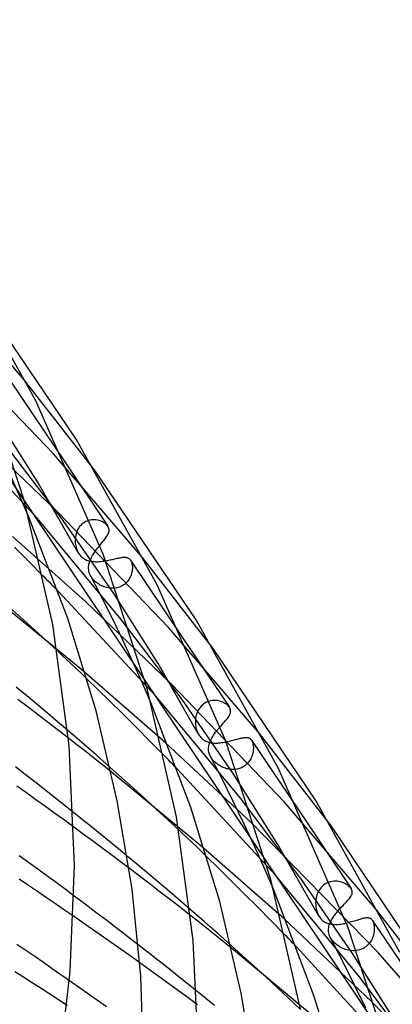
# Model space of a CAD drawing. Header units: millimetres. Extents: x -519 to 519, y -260 to 440.
# Tile 102 of 107: x 377 to 404, y 163 to 234. Entities that reach past the tile are written whole.
import ezdxf

# ---------------------------------------------------------------- set-up
doc = ezdxf.new("R2010")
doc.units = ezdxf.units.MM
doc.layers.add('HIDDEN', color=7, linetype='Continuous')
doc.layers.add('THICK', color=7, linetype='Continuous')

msp = doc.modelspace()

# ---------------------------------------------------------------- linework, layer by layer
at = {"layer": 'HIDDEN'}
for p, q in [((351.313, 238.429), (468.777, 63.428)), ((377.361, 208.389), (370.966, 215.813)), ((379.482, 203.033), (371.631, 211.177)), ((376.31, 208.365), (380.338, 202.365)), ((382.502, 201.803), (377.361, 208.389)), ((378.313, 198.337), (371.168, 205.965)), ((378.364, 200.931), (375.188, 205.948)), ((379.834, 198.746), (373.779, 204.565)), ((380.175, 198.206), (375.763, 203.999)), ((385.911, 195.532), (379.482, 203.033)), ((377.069, 199.88), (376.406, 201.352)), ((381.254, 195.9), (378.364, 200.931)), ((377.695, 198.435), (377.069, 199.88)), ((384.391, 191.039), (378.313, 198.337)), ((387.835, 190.431), (379.834, 198.746)), ((383.844, 192.903), (380.175, 198.206)), ((382.127, 198.22), (382.02, 198.194)), ((382.234, 198.237), (382.127, 198.22)), ((382.341, 198.246), (382.234, 198.237)), ((382.448, 198.246), (382.341, 198.246)), ((382.553, 198.238), (382.448, 198.246)), ((382.655, 198.223), (382.553, 198.238)), ((382.755, 198.201), (382.655, 198.223)), ((382.85, 198.172), (382.755, 198.201)), ((381.247, 197.557), (381.195, 197.452)), ((381.307, 197.657), (381.247, 197.557)), ((381.375, 197.752), (381.307, 197.657)), ((381.451, 197.84), (381.375, 197.752)), ((381.532, 197.921), (381.451, 197.84)), ((381.621, 197.993), (381.532, 197.921)), ((381.714, 198.057), (381.621, 197.993)), ((381.813, 198.112), (381.714, 198.057)), ((381.916, 198.158), (381.813, 198.112)), ((382.02, 198.194), (381.916, 198.158)), ((382.942, 198.138), (382.85, 198.172)), ((383.029, 198.099), (382.942, 198.138)), ((383.11, 198.055), (383.029, 198.099)), ((383.185, 198.007), (383.11, 198.055)), ((383.253, 197.955), (383.185, 198.007)), ((383.315, 197.9), (383.253, 197.955)), ((383.368, 197.843), (383.315, 197.9)), ((383.413, 197.783), (383.368, 197.843)), ((381.791, 192.329), (376.52, 197.038)), ((381.054, 196.882), (381.049, 196.765)), ((381.067, 196.999), (381.054, 196.882)), ((381.087, 197.115), (381.067, 196.999)), ((381.115, 197.23), (381.087, 197.115)), ((381.151, 197.342), (381.115, 197.23)), ((381.195, 197.452), (381.151, 197.342)), ((377.668, 195.254), (376.653, 196.269)), ((381.049, 196.765), (381.051, 196.648)), ((381.051, 196.648), (381.058, 196.552)), ((381.058, 196.552), (381.071, 196.456)), ((381.071, 196.456), (381.088, 196.36)), ((381.088, 196.36), (381.11, 196.265)), ((381.11, 196.265), (381.138, 196.172)), ((381.138, 196.172), (381.17, 196.08)), ((381.17, 196.08), (381.208, 195.991)), ((382.517, 195.99), (382.593, 196.094)), ((382.593, 196.094), (382.672, 196.197)), ((382.672, 196.197), (382.751, 196.297)), ((382.751, 196.297), (382.83, 196.395)), ((381.208, 195.991), (381.252, 195.904)), ((381.252, 195.904), (381.293, 195.833)), ((381.293, 195.833), (381.337, 195.766)), ((381.337, 195.766), (381.385, 195.702)), ((381.385, 195.702), (381.435, 195.643)), ((381.435, 195.643), (381.489, 195.587)), ((381.489, 195.587), (381.545, 195.535)), ((381.545, 195.535), (381.605, 195.487)), ((381.605, 195.487), (381.667, 195.443)), ((381.667, 195.443), (381.731, 195.404)), ((381.731, 195.404), (381.798, 195.368)), ((381.798, 195.368), (381.867, 195.336)), ((382.108, 195.248), (382.149, 195.353)), ((382.149, 195.353), (382.196, 195.459)), ((382.196, 195.459), (382.25, 195.565)), ((382.25, 195.565), (382.309, 195.672)), ((382.309, 195.672), (382.374, 195.778)), ((382.374, 195.778), (382.443, 195.884)), ((382.443, 195.884), (382.517, 195.99)), ((383.587, 195.345), (383.675, 195.365)), ((383.675, 195.365), (383.762, 195.384)), ((383.762, 195.384), (383.846, 195.404)), ((383.846, 195.404), (383.929, 195.423)), ((383.929, 195.423), (384.01, 195.442)), ((384.01, 195.442), (384.088, 195.459)), ((384.088, 195.459), (384.162, 195.475)), ((384.162, 195.475), (384.235, 195.49)), ((384.235, 195.49), (384.304, 195.503)), ((384.304, 195.503), (384.371, 195.514)), ((384.371, 195.514), (384.435, 195.523)), ((384.435, 195.523), (384.497, 195.53)), ((384.497, 195.53), (384.555, 195.534)), ((384.555, 195.534), (384.611, 195.535)), ((384.611, 195.535), (384.665, 195.534)), ((384.665, 195.534), (384.716, 195.53)), ((384.716, 195.53), (384.764, 195.522)), ((384.764, 195.522), (384.81, 195.511)), ((384.81, 195.511), (384.853, 195.496)), ((384.853, 195.496), (384.894, 195.478)), ((384.894, 195.478), (384.933, 195.456)), ((384.933, 195.456), (384.969, 195.43)), ((384.969, 195.43), (385.002, 195.4)), ((385.002, 195.4), (385.033, 195.365)), ((385.033, 195.365), (385.062, 195.327)), ((391.05, 188.93), (385.911, 195.532)), ((378.715, 194.198), (377.668, 195.254)), ((381.867, 195.336), (381.938, 195.309)), ((381.938, 195.309), (382.012, 195.284)), ((382.012, 195.284), (382.087, 195.264)), ((382.02, 194.731), (382.022, 194.837)), ((382.028, 194.626), (382.02, 194.731)), ((382.022, 194.837), (382.032, 194.939)), ((382.032, 194.939), (382.05, 195.041)), ((382.05, 195.041), (382.075, 195.144)), ((382.075, 195.144), (382.108, 195.248)), ((382.087, 195.264), (382.165, 195.247)), ((382.165, 195.247), (382.245, 195.234)), ((382.245, 195.234), (382.326, 195.223)), ((382.326, 195.223), (382.41, 195.216)), ((382.41, 195.216), (382.495, 195.212)), ((382.495, 195.212), (382.582, 195.211)), ((382.582, 195.211), (382.67, 195.213)), ((382.67, 195.213), (382.76, 195.217)), ((382.76, 195.217), (382.851, 195.224)), ((382.851, 195.224), (382.943, 195.233)), ((382.943, 195.233), (383.035, 195.245)), ((383.035, 195.245), (383.127, 195.258)), ((383.127, 195.258), (383.22, 195.273)), ((383.22, 195.273), (383.313, 195.289)), ((383.313, 195.289), (383.406, 195.307)), ((383.406, 195.307), (383.497, 195.326)), ((383.497, 195.326), (383.587, 195.345)), ((385.062, 195.327), (385.067, 195.319)), ((385.063, 195.325), (388.804, 189.752)), ((385.067, 195.319), (385.073, 195.31)), ((385.073, 195.31), (385.078, 195.302)), ((385.078, 195.302), (385.083, 195.293)), ((385.083, 195.293), (385.088, 195.285)), ((385.088, 195.285), (385.093, 195.276)), ((385.093, 195.276), (385.12, 195.219)), ((385.12, 195.219), (385.143, 195.158)), ((385.143, 195.158), (385.162, 195.092)), ((385.162, 195.092), (385.176, 195.022)), ((385.176, 195.022), (385.187, 194.948)), ((385.187, 194.948), (385.194, 194.871)), ((385.194, 194.707), (385.187, 194.622)), ((385.194, 194.871), (385.196, 194.79)), ((385.196, 194.79), (385.194, 194.707)), ((382.045, 194.522), (382.028, 194.626)), ((382.072, 194.419), (382.045, 194.522)), ((382.109, 194.317), (382.072, 194.419)), ((382.156, 194.217), (382.109, 194.317)), ((382.202, 194.135), (382.156, 194.217)), ((382.961, 192.659), (382.158, 194.212)), ((382.255, 194.055), (382.202, 194.135)), ((382.315, 193.976), (382.255, 194.055)), ((382.381, 193.9), (382.315, 193.976)), ((384.944, 193.929), (384.889, 193.849)), ((384.994, 194.012), (384.944, 193.929)), ((385.038, 194.097), (384.994, 194.012)), ((385.076, 194.184), (385.038, 194.097)), ((385.109, 194.272), (385.076, 194.184)), ((385.136, 194.36), (385.109, 194.272)), ((385.158, 194.448), (385.136, 194.36)), ((385.175, 194.535), (385.158, 194.448)), ((385.187, 194.622), (385.175, 194.535)), ((382.453, 193.827), (382.381, 193.9)), ((382.528, 193.757), (382.453, 193.827)), ((382.608, 193.692), (382.528, 193.757)), ((382.691, 193.632), (382.608, 193.692)), ((382.776, 193.575), (382.691, 193.632)), ((382.865, 193.524), (382.776, 193.575)), ((382.955, 193.477), (382.865, 193.524)), ((383.048, 193.435), (382.955, 193.477)), ((383.144, 193.397), (383.048, 193.435)), ((383.241, 193.364), (383.144, 193.397)), ((383.341, 193.337), (383.241, 193.364)), ((383.442, 193.315), (383.341, 193.337)), ((383.545, 193.299), (383.442, 193.315)), ((383.648, 193.289), (383.545, 193.299)), ((383.752, 193.286), (383.648, 193.289)), ((383.855, 193.29), (383.752, 193.286)), ((383.957, 193.3), (383.855, 193.29)), ((384.059, 193.318), (383.957, 193.3)), ((384.159, 193.342), (384.059, 193.318)), ((384.257, 193.374), (384.159, 193.342)), ((384.351, 193.412), (384.257, 193.374)), ((384.442, 193.457), (384.351, 193.412)), ((384.529, 193.509), (384.442, 193.457)), ((384.612, 193.567), (384.529, 193.509)), ((384.689, 193.631), (384.612, 193.567)), ((384.761, 193.699), (384.689, 193.631)), ((384.828, 193.772), (384.761, 193.699)), ((384.889, 193.849), (384.828, 193.772)), ((381.533, 187.379), (374.93, 192.773)), ((386.915, 185.442), (379.801, 193.092)), ((383.744, 191.093), (382.961, 192.659)), ((387.046, 187.834), (383.844, 192.903)), ((388.039, 186.313), (381.791, 192.329)), ((377.319, 190.992), (376.498, 191.728)), ((384.5, 189.523), (383.744, 191.093)), ((378.133, 190.254), (377.319, 190.992)), ((388.784, 185.246), (384.391, 191.039)), ((394.39, 182.763), (387.835, 190.431)), ((378.942, 189.514), (378.133, 190.254)), ((379.745, 188.773), (378.942, 189.514)), ((385.227, 187.962), (384.5, 189.523)), ((385.919, 186.42), (385.227, 187.962)), ((389.961, 182.75), (387.046, 187.834)), ((387.597, 182.1), (381.533, 187.379)), ((377.547, 185.499), (376.781, 186.133)), ((382.699, 185.968), (381.904, 186.739)), ((386.572, 184.908), (385.919, 186.42)), ((396.186, 177.83), (388.039, 186.313)), ((378.303, 184.868), (377.547, 185.499)), ((383.565, 185.119), (382.699, 185.968)), ((393.011, 178.088), (386.915, 185.442)), ((377.647, 184.675), (376.899, 185.24)), ((378.387, 184.112), (377.647, 184.675)), ((379.047, 184.242), (378.303, 184.868)), ((384.49, 184.203), (383.565, 185.119)), ((392.487, 179.878), (388.784, 185.246)), ((390.089, 184.66), (390.018, 184.561)), ((390.169, 184.752), (390.089, 184.66)), ((390.255, 184.836), (390.169, 184.752)), ((390.347, 184.911), (390.255, 184.836)), ((390.446, 184.976), (390.347, 184.911)), ((390.549, 185.032), (390.446, 184.976)), ((390.657, 185.078), (390.549, 185.032)), ((390.767, 185.114), (390.657, 185.078)), ((390.878, 185.139), (390.767, 185.114)), ((390.99, 185.156), (390.878, 185.139)), ((391.102, 185.163), (390.99, 185.156)), ((391.213, 185.161), (391.102, 185.163)), ((391.323, 185.151), (391.213, 185.161)), ((391.429, 185.133), (391.323, 185.151)), ((391.533, 185.109), (391.429, 185.133)), ((391.632, 185.078), (391.533, 185.109)), ((391.727, 185.041), (391.632, 185.078)), ((391.817, 184.999), (391.727, 185.041)), ((391.901, 184.953), (391.817, 184.999)), ((391.979, 184.902), (391.901, 184.953)), ((392.05, 184.848), (391.979, 184.902)), ((392.113, 184.792), (392.05, 184.848)), ((392.168, 184.732), (392.113, 184.792)), ((392.214, 184.671), (392.168, 184.732)), ((379.119, 183.553), (378.387, 184.112)), ((379.78, 183.622), (379.047, 184.242)), ((385.461, 183.234), (384.49, 184.203)), ((389.789, 183.994), (389.769, 183.873)), ((389.818, 184.114), (389.789, 183.994)), ((389.856, 184.232), (389.818, 184.114)), ((389.901, 184.347), (389.856, 184.232)), ((389.956, 184.457), (389.901, 184.347)), ((390.018, 184.561), (389.956, 184.457)), ((379.841, 182.997), (379.119, 183.553)), ((380.503, 183.004), (379.78, 183.622)), ((386.464, 182.224), (385.461, 183.234)), ((389.756, 183.75), (389.752, 183.627)), ((389.752, 183.627), (389.755, 183.504)), ((389.755, 183.504), (389.763, 183.405)), ((389.769, 183.873), (389.756, 183.75)), ((389.763, 183.405), (389.776, 183.307)), ((389.776, 183.307), (389.794, 183.209)), ((391.463, 183.168), (391.548, 183.266)), ((380.559, 182.441), (379.841, 182.997)), ((389.794, 183.209), (389.818, 183.113)), ((389.818, 183.113), (389.846, 183.018)), ((389.846, 183.018), (389.879, 182.926)), ((389.879, 182.926), (389.917, 182.837)), ((389.917, 182.837), (389.959, 182.753)), ((389.959, 182.753), (390, 182.682)), ((390, 182.682), (390.044, 182.615)), ((390.044, 182.615), (390.092, 182.552)), ((390.092, 182.552), (390.142, 182.492)), ((390.942, 182.445), (391.003, 182.549)), ((391.003, 182.549), (391.07, 182.654)), ((391.07, 182.654), (391.142, 182.76)), ((391.142, 182.76), (391.219, 182.864)), ((391.219, 182.864), (391.298, 182.967)), ((391.298, 182.967), (391.38, 183.068)), ((391.38, 183.068), (391.463, 183.168)), ((399.598, 176.056), (394.39, 182.763)), ((387.486, 181.186), (386.464, 182.224)), ((393.782, 176.319), (387.597, 182.1)), ((390.142, 182.492), (390.196, 182.437)), ((390.196, 182.437), (390.252, 182.385)), ((390.252, 182.385), (390.311, 182.338)), ((390.311, 182.338), (390.373, 182.295)), ((390.373, 182.295), (390.436, 182.257)), ((390.436, 182.257), (390.502, 182.222)), ((390.502, 182.222), (390.571, 182.192)), ((390.571, 182.192), (390.641, 182.165)), ((390.641, 182.165), (390.714, 182.142)), ((390.705, 181.731), (390.716, 181.831)), ((390.714, 182.142), (390.789, 182.123)), ((390.716, 181.831), (390.735, 181.931)), ((390.735, 181.931), (390.762, 182.032)), ((390.762, 182.032), (390.796, 182.134)), ((390.789, 182.123), (390.865, 182.108)), ((390.796, 182.134), (390.838, 182.237)), ((390.838, 182.237), (390.887, 182.341)), ((390.865, 182.108), (390.944, 182.096)), ((390.887, 182.341), (390.942, 182.445)), ((390.944, 182.096), (391.025, 182.087)), ((391.025, 182.087), (391.108, 182.082)), ((391.108, 182.082), (391.193, 182.079)), ((391.193, 182.079), (391.279, 182.08)), ((391.279, 182.08), (391.367, 182.083)), ((391.367, 182.083), (391.457, 182.09)), ((391.457, 182.09), (391.547, 182.098)), ((391.547, 182.098), (391.639, 182.11)), ((391.639, 182.11), (391.731, 182.123)), ((391.731, 182.123), (391.824, 182.139)), ((391.824, 182.139), (391.918, 182.156)), ((391.918, 182.156), (392.012, 182.176)), ((392.012, 182.176), (392.105, 182.196)), ((392.105, 182.196), (392.197, 182.218)), ((392.197, 182.218), (392.288, 182.24)), ((392.288, 182.24), (392.377, 182.263)), ((392.377, 182.263), (392.466, 182.286)), ((392.466, 182.286), (392.553, 182.309)), ((392.553, 182.309), (392.637, 182.332)), ((392.637, 182.332), (392.718, 182.354)), ((392.718, 182.354), (392.797, 182.375)), ((392.797, 182.375), (392.874, 182.395)), ((392.874, 182.395), (392.947, 182.414)), ((392.947, 182.414), (393.019, 182.431)), ((393.019, 182.431), (393.087, 182.446)), ((393.087, 182.446), (393.153, 182.459)), ((393.153, 182.459), (393.216, 182.47)), ((393.216, 182.47), (393.276, 182.478)), ((393.276, 182.478), (393.333, 182.484)), ((393.333, 182.484), (393.388, 182.487)), ((393.388, 182.487), (393.44, 182.486)), ((393.44, 182.486), (393.489, 182.483)), ((393.489, 182.483), (393.537, 182.475)), ((393.537, 182.475), (393.582, 182.464)), ((393.582, 182.464), (393.625, 182.449)), ((393.625, 182.449), (393.667, 182.428)), ((393.667, 182.428), (393.706, 182.403)), ((393.706, 182.403), (393.743, 182.372)), ((393.743, 182.372), (393.778, 182.335)), ((393.778, 182.335), (393.811, 182.293)), ((393.811, 182.293), (393.816, 182.285)), ((393.812, 182.29), (397.255, 177.162)), ((393.816, 182.285), (393.821, 182.276)), ((393.821, 182.276), (393.827, 182.268)), ((393.827, 182.268), (393.832, 182.259)), ((393.832, 182.259), (393.837, 182.25)), ((393.837, 182.25), (393.842, 182.241)), ((393.842, 182.241), (393.866, 182.191)), ((393.866, 182.191), (393.888, 182.137)), ((393.888, 182.137), (393.906, 182.078)), ((393.906, 182.078), (393.921, 182.016)), ((393.921, 182.016), (393.933, 181.951)), ((393.933, 181.951), (393.942, 181.882)), ((393.942, 181.882), (393.948, 181.81)), ((393.948, 181.81), (393.95, 181.737)), ((390.702, 181.656), (390.705, 181.731)), ((390.704, 181.582), (390.702, 181.656)), ((390.711, 181.508), (390.704, 181.582)), ((390.724, 181.432), (390.711, 181.508)), ((390.742, 181.355), (390.724, 181.432)), ((390.766, 181.277), (390.742, 181.355)), ((390.797, 181.199), (390.766, 181.277)), ((390.835, 181.12), (390.797, 181.199)), ((390.874, 181.05), (390.835, 181.12)), ((391.679, 179.488), (390.838, 181.114)), ((393.831, 181.099), (393.797, 181.019)), ((393.86, 181.18), (393.831, 181.099)), ((393.885, 181.261), (393.86, 181.18)), ((393.906, 181.342), (393.885, 181.261)), ((393.923, 181.423), (393.906, 181.342)), ((393.935, 181.504), (393.923, 181.423)), ((393.944, 181.583), (393.935, 181.504)), ((393.949, 181.66), (393.944, 181.583)), ((393.95, 181.737), (393.949, 181.66)), ((390.917, 180.982), (390.874, 181.05)), ((390.965, 180.915), (390.917, 180.982)), ((391.018, 180.85), (390.965, 180.915)), ((391.074, 180.786), (391.018, 180.85)), ((391.135, 180.725), (391.074, 180.786)), ((391.2, 180.664), (391.135, 180.725)), ((391.269, 180.606), (391.2, 180.664)), ((391.342, 180.551), (391.269, 180.606)), ((391.417, 180.498), (391.342, 180.551)), ((391.496, 180.449), (391.417, 180.498)), ((391.577, 180.402), (391.496, 180.449)), ((391.661, 180.36), (391.577, 180.402)), ((393.284, 180.404), (393.206, 180.356)), ((393.359, 180.458), (393.284, 180.404)), ((393.429, 180.517), (393.359, 180.458)), ((393.496, 180.579), (393.429, 180.517)), ((393.558, 180.646), (393.496, 180.579)), ((393.615, 180.716), (393.558, 180.646)), ((393.668, 180.789), (393.615, 180.716)), ((393.715, 180.863), (393.668, 180.789)), ((393.758, 180.94), (393.715, 180.863)), ((393.797, 181.019), (393.758, 180.94)), ((377.43, 179.805), (376.725, 180.348)), ((378.131, 179.262), (377.43, 179.805)), ((384.425, 179.57), (383.581, 180.322)), ((390.145, 174.646), (383.653, 179.999)), ((395.515, 172.548), (388.429, 180.221)), ((391.747, 180.32), (391.661, 180.36)), ((391.835, 180.285), (391.747, 180.32)), ((391.924, 180.254), (391.835, 180.285)), ((392.015, 180.227), (391.924, 180.254)), ((392.108, 180.205), (392.015, 180.227)), ((392.201, 180.187), (392.108, 180.205)), ((392.296, 180.175), (392.201, 180.187)), ((392.391, 180.167), (392.296, 180.175)), ((392.486, 180.165), (392.391, 180.167)), ((392.581, 180.169), (392.486, 180.165)), ((395.721, 174.746), (392.487, 179.878)), ((392.675, 180.178), (392.581, 180.169)), ((392.769, 180.193), (392.675, 180.178)), ((392.86, 180.214), (392.769, 180.193)), ((392.95, 180.241), (392.86, 180.214)), ((393.038, 180.273), (392.95, 180.241)), ((393.124, 180.312), (393.038, 180.273)), ((393.206, 180.356), (393.124, 180.312)), ((377.515, 178.476), (376.821, 178.969)), ((378.831, 178.715), (378.131, 179.262)), ((385.264, 178.817), (384.425, 179.57)), ((392.498, 177.847), (391.679, 179.488)), ((378.208, 177.981), (377.515, 178.476)), ((379.531, 178.165), (378.831, 178.715)), ((386.097, 178.062), (385.264, 178.817)), ((378.9, 177.485), (378.208, 177.981)), ((380.228, 177.614), (379.531, 178.165)), ((380.923, 177.061), (380.228, 177.614)), ((386.924, 177.306), (386.097, 178.062)), ((393.29, 176.204), (392.498, 177.847)), ((397.392, 172.286), (393.011, 178.088)), ((402.868, 169.995), (396.186, 177.83)), ((379.589, 176.987), (378.9, 177.485)), ((380.276, 176.488), (379.589, 176.987)), ((387.745, 176.548), (386.924, 177.306)), ((380.96, 175.989), (380.276, 176.488)), ((388.559, 175.788), (387.745, 176.548)), ((394.049, 174.57), (393.29, 176.204)), ((402.988, 166.914), (393.782, 176.319)), ((398.671, 169.595), (395.721, 174.746)), ((396.143, 169.383), (390.145, 174.646)), ((394.769, 172.959), (394.049, 174.57)), ((377.668, 173.439), (376.997, 173.925)), ((378.337, 172.952), (377.668, 173.439)), ((385.603, 173.243), (384.817, 173.896)), ((391.426, 173.028), (390.585, 173.851)), ((379.002, 172.465), (378.337, 172.952)), ((385.715, 172.442), (384.951, 173.021)), ((386.377, 172.594), (385.603, 173.243)), ((387.14, 171.951), (386.377, 172.594)), ((392.324, 172.14), (391.426, 173.028)), ((395.448, 171.38), (394.769, 172.959)), ((401.625, 165.145), (395.515, 172.548)), ((377.661, 171.768), (376.995, 172.215)), ((379.664, 171.978), (379.002, 172.465)), ((380.322, 171.491), (379.664, 171.978)), ((386.469, 171.866), (385.715, 172.442)), ((387.214, 171.294), (386.469, 171.866)), ((387.89, 171.313), (387.14, 171.951)), ((393.268, 171.2), (392.324, 172.14)), ((401.13, 166.853), (397.392, 172.286)), ((399.119, 171.856), (399.022, 171.786)), ((399.22, 171.917), (399.119, 171.856)), ((399.327, 171.968), (399.22, 171.917)), ((399.437, 172.009), (399.327, 171.968)), ((399.55, 172.041), (399.437, 172.009)), ((399.663, 172.062), (399.55, 172.041)), ((399.777, 172.074), (399.663, 172.062)), ((399.891, 172.077), (399.777, 172.074)), ((400.003, 172.072), (399.891, 172.077)), ((400.114, 172.058), (400.003, 172.072)), ((400.222, 172.037), (400.114, 172.058)), ((400.327, 172.01), (400.222, 172.037)), ((400.427, 171.976), (400.327, 172.01)), ((400.524, 171.937), (400.427, 171.976)), ((400.615, 171.892), (400.524, 171.937)), ((400.7, 171.844), (400.615, 171.892)), ((400.779, 171.791), (400.7, 171.844)), ((378.324, 171.321), (377.661, 171.768)), ((378.982, 170.874), (378.324, 171.321)), ((380.975, 171.005), (380.322, 171.491)), ((387.952, 170.723), (387.214, 171.294)), ((388.634, 170.675), (387.89, 171.313)), ((394.245, 170.218), (393.268, 171.2)), ((398.593, 171.202), (398.55, 171.087)), ((398.644, 171.315), (398.593, 171.202)), ((398.704, 171.422), (398.644, 171.315)), ((398.772, 171.523), (398.704, 171.422)), ((398.848, 171.618), (398.772, 171.523)), ((398.931, 171.706), (398.848, 171.618)), ((399.022, 171.786), (398.931, 171.706)), ((400.851, 171.735), (400.779, 171.791)), ((400.916, 171.677), (400.851, 171.735)), ((400.971, 171.617), (400.916, 171.677)), ((401.018, 171.555), (400.971, 171.617)), ((379.636, 170.428), (378.982, 170.874)), ((380.286, 169.984), (379.636, 170.428)), ((388.69, 170.148), (387.952, 170.723)), ((389.375, 170.036), (388.634, 170.675)), ((398.459, 170.603), (398.456, 170.48)), ((398.456, 170.48), (398.46, 170.358)), ((398.47, 170.726), (398.459, 170.603)), ((398.488, 170.848), (398.47, 170.726)), ((398.515, 170.968), (398.488, 170.848)), ((398.55, 171.087), (398.515, 170.968)), ((380.931, 169.54), (380.286, 169.984)), ((389.426, 169.57), (388.69, 170.148)), ((395.243, 169.207), (394.245, 170.218)), ((398.46, 170.358), (398.473, 170.221)), ((398.473, 170.221), (398.496, 170.087)), ((398.496, 170.087), (398.527, 169.957)), ((398.527, 169.957), (398.566, 169.831)), ((398.566, 169.831), (398.614, 169.712)), ((398.614, 169.712), (398.668, 169.6)), ((399.815, 169.603), (399.898, 169.712)), ((399.898, 169.712), (399.986, 169.821)), ((399.986, 169.821), (400.077, 169.929)), ((400.077, 169.929), (400.17, 170.035)), ((400.17, 170.035), (400.264, 170.138)), ((408.145, 163.183), (402.868, 169.995)), ((396.251, 168.177), (395.243, 169.207)), ((402.53, 163.355), (396.143, 169.383)), ((398.668, 169.6), (398.718, 169.514)), ((398.718, 169.514), (398.773, 169.434)), ((398.773, 169.434), (398.833, 169.36)), ((398.833, 169.36), (398.895, 169.292)), ((398.895, 169.292), (398.961, 169.232)), ((398.961, 169.232), (399.028, 169.179)), ((399.028, 169.179), (399.097, 169.133)), ((399.097, 169.133), (399.168, 169.093)), ((399.168, 169.093), (399.239, 169.059)), ((399.239, 169.059), (399.313, 169.03)), ((399.313, 169.03), (399.389, 169.005)), ((399.389, 169.005), (399.468, 168.985)), ((399.455, 168.946), (399.496, 169.054)), ((399.468, 168.985), (399.549, 168.969)), ((399.496, 169.054), (399.544, 169.162)), ((399.544, 169.162), (399.601, 169.271)), ((399.549, 168.969), (399.632, 168.957)), ((399.601, 169.271), (399.665, 169.381)), ((399.665, 169.381), (399.737, 169.492)), ((399.737, 169.492), (399.815, 169.603)), ((400.175, 168.962), (400.271, 168.974)), ((400.271, 168.974), (400.369, 168.989)), ((400.369, 168.989), (400.468, 169.007)), ((400.468, 169.007), (400.568, 169.027)), ((400.568, 169.027), (400.668, 169.05)), ((400.668, 169.05), (400.767, 169.074)), ((400.767, 169.074), (400.866, 169.099)), ((400.866, 169.099), (400.964, 169.126)), ((400.964, 169.126), (401.061, 169.154)), ((401.061, 169.154), (401.156, 169.182)), ((401.156, 169.182), (401.249, 169.21)), ((401.249, 169.21), (401.339, 169.238)), ((401.339, 169.238), (401.426, 169.265)), ((401.426, 169.265), (401.511, 169.291)), ((401.511, 169.291), (401.593, 169.317)), ((401.593, 169.317), (401.672, 169.34)), ((401.672, 169.34), (401.747, 169.362)), ((401.747, 169.362), (401.82, 169.382)), ((401.82, 169.382), (401.889, 169.4)), ((401.889, 169.4), (401.955, 169.415)), ((401.955, 169.415), (402.018, 169.427)), ((402.018, 169.427), (402.078, 169.436)), ((402.078, 169.436), (402.135, 169.442)), ((402.135, 169.442), (402.189, 169.444)), ((402.189, 169.444), (402.24, 169.443)), ((402.24, 169.443), (402.289, 169.437)), ((402.289, 169.437), (402.335, 169.427)), ((402.335, 169.427), (402.378, 169.412)), ((402.378, 169.412), (402.419, 169.393)), ((402.419, 169.393), (402.458, 169.368)), ((402.458, 169.368), (402.493, 169.338)), ((402.493, 169.338), (402.527, 169.303)), ((402.527, 169.303), (402.557, 169.262)), ((402.557, 169.262), (402.563, 169.254)), ((402.558, 169.26), (405.691, 164.594)), ((402.563, 169.254), (402.568, 169.246)), ((402.568, 169.246), (402.573, 169.237)), ((402.573, 169.237), (402.578, 169.229)), ((402.578, 169.229), (402.583, 169.22)), ((402.583, 169.22), (402.588, 169.211)), ((402.588, 169.211), (402.615, 169.155)), ((402.615, 169.155), (402.638, 169.093)), ((402.638, 169.093), (402.658, 169.027)), ((402.658, 169.027), (402.675, 168.955)), ((399.384, 168.531), (399.387, 168.628)), ((399.388, 168.435), (399.384, 168.531)), ((399.387, 168.628), (399.401, 168.733)), ((399.402, 168.337), (399.388, 168.435)), ((399.401, 168.733), (399.423, 168.839)), ((399.427, 168.236), (399.402, 168.337)), ((399.423, 168.839), (399.455, 168.946)), ((399.632, 168.957), (399.717, 168.949)), ((399.717, 168.949), (399.805, 168.944)), ((399.805, 168.944), (399.895, 168.944)), ((399.895, 168.944), (399.986, 168.947)), ((399.986, 168.947), (400.08, 168.953)), ((400.08, 168.953), (400.175, 168.962)), ((402.659, 168.272), (402.637, 168.18)), ((402.677, 168.363), (402.659, 168.272)), ((402.675, 168.955), (402.687, 168.879)), ((402.69, 168.454), (402.677, 168.363)), ((402.687, 168.879), (402.696, 168.8)), ((402.698, 168.544), (402.69, 168.454)), ((402.696, 168.8), (402.701, 168.717)), ((402.702, 168.632), (402.698, 168.544)), ((402.701, 168.717), (402.702, 168.632)), ((399.463, 168.131), (399.427, 168.236)), ((399.514, 168.023), (399.463, 168.131)), ((399.58, 167.91), (399.514, 168.023)), ((400.396, 166.319), (399.516, 168.019)), ((399.656, 167.803), (399.58, 167.91)), ((399.738, 167.707), (399.656, 167.803)), ((399.822, 167.62), (399.738, 167.707)), ((399.906, 167.544), (399.822, 167.62)), ((399.986, 167.479), (399.906, 167.544)), ((402.327, 167.569), (402.26, 167.493)), ((402.388, 167.649), (402.327, 167.569)), ((402.444, 167.733), (402.388, 167.649)), ((402.493, 167.819), (402.444, 167.733)), ((402.537, 167.907), (402.493, 167.819)), ((402.576, 167.997), (402.537, 167.907)), ((402.609, 168.088), (402.576, 167.997)), ((402.637, 168.18), (402.609, 168.088)), ((377.474, 167.062), (376.825, 167.504)), ((378.118, 166.62), (377.474, 167.062)), ((386.328, 166.917), (385.614, 167.473)), ((387.04, 166.358), (386.328, 166.917)), ((393.163, 166.685), (392.313, 167.448)), ((398.745, 161.919), (392.365, 167.227)), ((404.113, 159.652), (397.053, 167.351)), ((400.068, 167.419), (399.986, 167.479)), ((400.153, 167.363), (400.068, 167.419)), ((400.241, 167.31), (400.153, 167.363)), ((400.333, 167.261), (400.241, 167.31)), ((400.427, 167.216), (400.333, 167.261)), ((400.524, 167.176), (400.427, 167.216)), ((400.623, 167.141), (400.524, 167.176)), ((400.723, 167.111), (400.623, 167.141)), ((400.825, 167.086), (400.723, 167.111)), ((400.929, 167.067), (400.825, 167.086)), ((401.033, 167.054), (400.929, 167.067)), ((401.138, 167.047), (401.033, 167.054)), ((404.398, 161.656), (401.13, 166.853)), ((401.244, 167.046), (401.138, 167.047)), ((401.349, 167.053), (401.244, 167.046)), ((401.453, 167.066), (401.349, 167.053)), ((401.555, 167.087), (401.453, 167.066)), ((401.656, 167.114), (401.555, 167.087)), ((401.754, 167.149), (401.656, 167.114)), ((401.849, 167.191), (401.754, 167.149)), ((401.941, 167.239), (401.849, 167.191)), ((402.028, 167.294), (401.941, 167.239)), ((402.11, 167.355), (402.028, 167.294)), ((402.188, 167.421), (402.11, 167.355)), ((402.26, 167.493), (402.188, 167.421)), ((410.667, 158.06), (402.988, 166.914)), ((378.757, 166.18), (378.118, 166.62)), ((379.391, 165.742), (378.757, 166.18)), ((386.428, 165.664), (385.723, 166.171)), ((387.75, 165.796), (387.04, 166.358)), ((394.007, 165.919), (393.163, 166.685)), ((401.251, 164.605), (400.396, 166.319)), ((377.315, 165.125), (376.682, 165.528)), ((380.019, 165.305), (379.391, 165.742)), ((387.131, 165.156), (386.428, 165.664)), ((388.458, 165.233), (387.75, 165.796)), ((394.845, 165.153), (394.007, 165.919)), ((377.947, 164.721), (377.315, 165.125)), ((378.579, 164.315), (377.947, 164.721)), ((380.641, 164.87), (380.019, 165.305)), ((387.831, 164.648), (387.131, 165.156)), ((389.163, 164.67), (388.458, 165.233)), ((395.677, 164.384), (394.845, 165.153)), ((405.999, 159.326), (401.625, 165.145)), ((379.211, 163.907), (378.579, 164.315)), ((388.528, 164.138), (387.831, 164.648)), ((389.221, 163.629), (388.528, 164.138)), ((389.864, 164.105), (389.163, 164.67)), ((396.502, 163.615), (395.677, 164.384)), ((402.078, 162.888), (401.251, 164.605)), ((379.841, 163.498), (379.211, 163.907)), ((380.471, 163.089), (379.841, 163.498)), ((389.911, 163.12), (389.221, 163.629)), ((397.365, 162.8), (396.502, 163.615)), ((411.739, 153.886), (402.53, 163.355))]:
    msp.add_line(p, q, dxfattribs=at)
at = {"layer": 'THICK'}
for p, q in [((378.199, 206.86), (372.455, 217.163)), ((381.13, 204.079), (373.954, 214.676)), ((377.361, 199.671), (374.192, 209.311)), ((383.068, 195.77), (378.199, 206.86)), ((386.987, 193.549), (381.13, 204.079)), ((380.338, 202.365), (383.414, 197.782)), ((389.805, 190.994), (382.502, 201.803)), ((379.421, 190.662), (377.361, 199.671)), ((380.508, 191.103), (377.695, 198.435)), ((383.419, 197.774), (383.413, 197.783)), ((383.425, 197.766), (383.419, 197.774)), ((383.43, 197.757), (383.425, 197.766)), ((383.435, 197.748), (383.43, 197.757)), ((383.44, 197.739), (383.435, 197.748)), ((383.445, 197.73), (383.44, 197.739)), ((383.474, 197.668), (383.445, 197.73)), ((383.493, 197.605), (383.474, 197.668)), ((383.504, 197.542), (383.493, 197.605)), ((383.506, 197.477), (383.504, 197.542)), ((383.123, 196.754), (383.188, 196.836)), ((383.188, 196.836), (383.248, 196.915)), ((383.248, 196.915), (383.303, 196.992)), ((383.303, 196.992), (383.353, 197.066)), ((383.353, 197.066), (383.396, 197.139)), ((383.396, 197.139), (383.433, 197.209)), ((383.433, 197.209), (383.462, 197.278)), ((383.462, 197.278), (383.485, 197.346)), ((383.485, 197.346), (383.499, 197.412)), ((383.499, 197.412), (383.506, 197.477)), ((382.83, 196.395), (382.907, 196.489)), ((382.907, 196.489), (382.982, 196.58)), ((382.982, 196.58), (383.055, 196.669)), ((383.055, 196.669), (383.123, 196.754)), ((386.292, 185.94), (383.068, 195.77)), ((378.895, 194.015), (378.715, 194.198)), ((379.076, 193.832), (378.895, 194.015)), ((379.257, 193.648), (379.076, 193.832)), ((379.438, 193.463), (379.257, 193.648)), ((379.619, 193.277), (379.438, 193.463)), ((379.801, 193.092), (379.619, 193.277)), ((391.944, 182.23), (386.987, 193.549)), ((382.56, 184.425), (380.508, 191.103)), ((380.61, 181.89), (379.421, 190.662)), ((395.774, 180.238), (389.805, 190.994)), ((388.804, 189.752), (392.215, 184.67)), ((380.088, 188.455), (379.745, 188.773)), ((380.43, 188.136), (380.088, 188.455)), ((398.48, 177.91), (391.05, 188.93)), ((380.771, 187.817), (380.43, 188.136)), ((381.119, 187.488), (380.771, 187.817)), ((381.497, 187.129), (381.119, 187.488)), ((381.904, 186.739), (381.497, 187.129)), ((388.391, 176.741), (386.292, 185.94)), ((389.432, 177.419), (386.572, 184.908)), ((392.22, 184.663), (392.214, 184.671)), ((392.226, 184.654), (392.22, 184.663)), ((392.231, 184.645), (392.226, 184.654)), ((384.098, 177.898), (382.56, 184.425)), ((392.067, 183.868), (392.123, 183.943)), ((392.123, 183.943), (392.172, 184.016)), ((392.172, 184.016), (392.214, 184.086)), ((392.214, 184.086), (392.249, 184.156)), ((392.236, 184.636), (392.231, 184.645)), ((392.241, 184.627), (392.236, 184.636)), ((392.246, 184.618), (392.241, 184.627)), ((392.276, 184.554), (392.246, 184.618)), ((392.249, 184.156), (392.276, 184.224)), ((392.295, 184.489), (392.276, 184.554)), ((392.276, 184.224), (392.294, 184.291)), ((392.294, 184.291), (392.304, 184.357)), ((392.304, 184.423), (392.295, 184.489)), ((392.304, 184.357), (392.304, 184.423)), ((391.548, 183.266), (391.631, 183.361)), ((391.631, 183.361), (391.712, 183.453)), ((391.712, 183.453), (391.791, 183.542)), ((391.791, 183.542), (391.867, 183.628)), ((391.867, 183.628), (391.939, 183.711)), ((391.939, 183.711), (392.006, 183.791)), ((392.006, 183.791), (392.067, 183.868)), ((381.021, 182.558), (380.503, 183.004)), ((381.537, 182.112), (381.021, 182.558)), ((381.077, 182.037), (380.559, 182.441)), ((381, 173.218), (380.61, 181.89)), ((381.594, 181.631), (381.077, 182.037)), ((382.051, 181.666), (381.537, 182.112)), ((395.224, 172.208), (391.944, 182.23)), ((382.111, 181.225), (381.594, 181.631)), ((382.563, 181.218), (382.051, 181.666)), ((382.626, 180.817), (382.111, 181.225)), ((383.073, 180.771), (382.563, 181.218)), ((387.643, 181.026), (387.486, 181.186)), ((383.14, 180.409), (382.626, 180.817)), ((383.581, 180.322), (383.073, 180.771)), ((383.653, 179.999), (383.14, 180.409)), ((387.8, 180.865), (387.643, 181.026)), ((387.958, 180.705), (387.8, 180.865)), ((388.115, 180.543), (387.958, 180.705)), ((388.272, 180.382), (388.115, 180.543)), ((388.429, 180.221), (388.272, 180.382)), ((400.82, 168.69), (395.774, 180.238)), ((385.165, 171.502), (384.098, 177.898)), ((404.561, 166.926), (398.48, 177.91)), ((381.583, 176.532), (380.923, 177.061)), ((391.511, 170.62), (389.432, 177.419)), ((397.255, 177.162), (401.019, 171.554)), ((382.239, 176.004), (381.583, 176.532)), ((389.602, 167.785), (388.391, 176.741)), ((381.636, 175.493), (380.96, 175.989)), ((382.308, 174.997), (381.636, 175.493)), ((382.891, 175.475), (382.239, 176.004)), ((383.538, 174.948), (382.891, 175.475)), ((388.851, 175.515), (388.559, 175.788)), ((389.156, 175.226), (388.851, 175.515)), ((407.155, 164.825), (399.598, 176.056)), ((382.977, 174.502), (382.308, 174.997)), ((384.181, 174.421), (383.538, 174.948)), ((389.484, 174.914), (389.156, 175.226)), ((389.832, 174.58), (389.484, 174.914)), ((383.64, 174.007), (382.977, 174.502)), ((384.298, 173.513), (383.64, 174.007)), ((384.817, 173.896), (384.181, 174.421)), ((390.199, 174.225), (389.832, 174.58)), ((390.585, 173.851), (390.199, 174.225)), ((384.951, 173.021), (384.298, 173.513)), ((380.697, 165.556), (381, 173.218)), ((397.361, 162.82), (395.224, 172.208)), ((385.792, 165.195), (385.165, 171.502)), ((398.354, 163.74), (395.448, 171.38)), ((401.024, 171.546), (401.018, 171.555)), ((401.03, 171.537), (401.024, 171.546)), ((401.035, 171.528), (401.03, 171.537)), ((401.04, 171.519), (401.035, 171.528)), ((401.046, 171.51), (401.04, 171.519)), ((401.05, 171.502), (401.046, 171.51)), ((401.08, 171.435), (401.05, 171.502)), ((401.07, 171.103), (401.092, 171.169)), ((401.099, 171.369), (401.08, 171.435)), ((401.092, 171.169), (401.105, 171.236)), ((401.107, 171.302), (401.099, 171.369)), ((401.105, 171.236), (401.107, 171.302)), ((381.77, 170.41), (380.975, 171.005)), ((382.557, 169.817), (381.77, 170.41)), ((393.071, 163.97), (391.511, 170.62)), ((400.444, 170.329), (400.531, 170.42)), ((400.531, 170.42), (400.614, 170.507)), ((400.614, 170.507), (400.693, 170.591)), ((400.693, 170.591), (400.766, 170.671)), ((400.766, 170.671), (400.834, 170.748)), ((400.834, 170.748), (400.896, 170.823)), ((400.896, 170.823), (400.951, 170.895)), ((400.951, 170.895), (400.999, 170.966)), ((400.999, 170.966), (401.038, 171.035)), ((401.038, 171.035), (401.07, 171.103)), ((383.335, 169.226), (382.557, 169.817)), ((389.869, 169.606), (389.375, 170.036)), ((400.264, 170.138), (400.355, 170.235)), ((400.355, 170.235), (400.444, 170.329)), ((381.744, 168.978), (380.931, 169.54)), ((382.548, 168.418), (381.744, 168.978)), ((384.104, 168.639), (383.335, 169.226)), ((389.919, 169.181), (389.426, 169.57)), ((390.362, 169.175), (389.869, 169.606)), ((390.411, 168.791), (389.919, 169.181)), ((390.853, 168.744), (390.362, 169.175)), ((383.343, 167.86), (382.548, 168.418)), ((384.862, 168.056), (384.104, 168.639)), ((390.902, 168.401), (390.411, 168.791)), ((391.341, 168.313), (390.853, 168.744)), ((391.392, 168.01), (390.902, 168.401)), ((391.828, 167.881), (391.341, 168.313)), ((404.155, 158.477), (400.82, 168.69)), ((384.138, 167.3), (383.343, 167.86)), ((385.614, 167.473), (384.862, 168.056)), ((390, 158.929), (389.602, 167.785)), ((391.88, 167.618), (391.392, 168.01)), ((392.313, 167.448), (391.828, 167.881)), ((392.365, 167.227), (391.88, 167.618)), ((396.385, 168.04), (396.251, 168.177)), ((396.519, 167.902), (396.385, 168.04)), ((396.653, 167.764), (396.519, 167.902)), ((396.786, 167.627), (396.653, 167.764)), ((396.92, 167.489), (396.786, 167.627)), ((384.931, 166.736), (384.138, 167.3)), ((397.053, 167.351), (396.92, 167.489)), ((385.723, 166.171), (384.931, 166.736)), ((379.781, 157.862), (380.697, 165.556)), ((381.535, 164.241), (380.641, 164.87)), ((386, 158.929), (385.792, 165.195)), ((382.429, 163.608), (381.535, 164.241)), ((390.502, 163.589), (389.864, 164.105)), ((383.321, 162.971), (382.429, 163.608)), ((391.135, 163.073), (390.502, 163.589)), ((394.153, 157.453), (393.071, 163.97)), ((400.46, 156.818), (398.354, 163.74))]:
    msp.add_line(p, q, dxfattribs=at)

doc.saveas('drawing.dxf')
